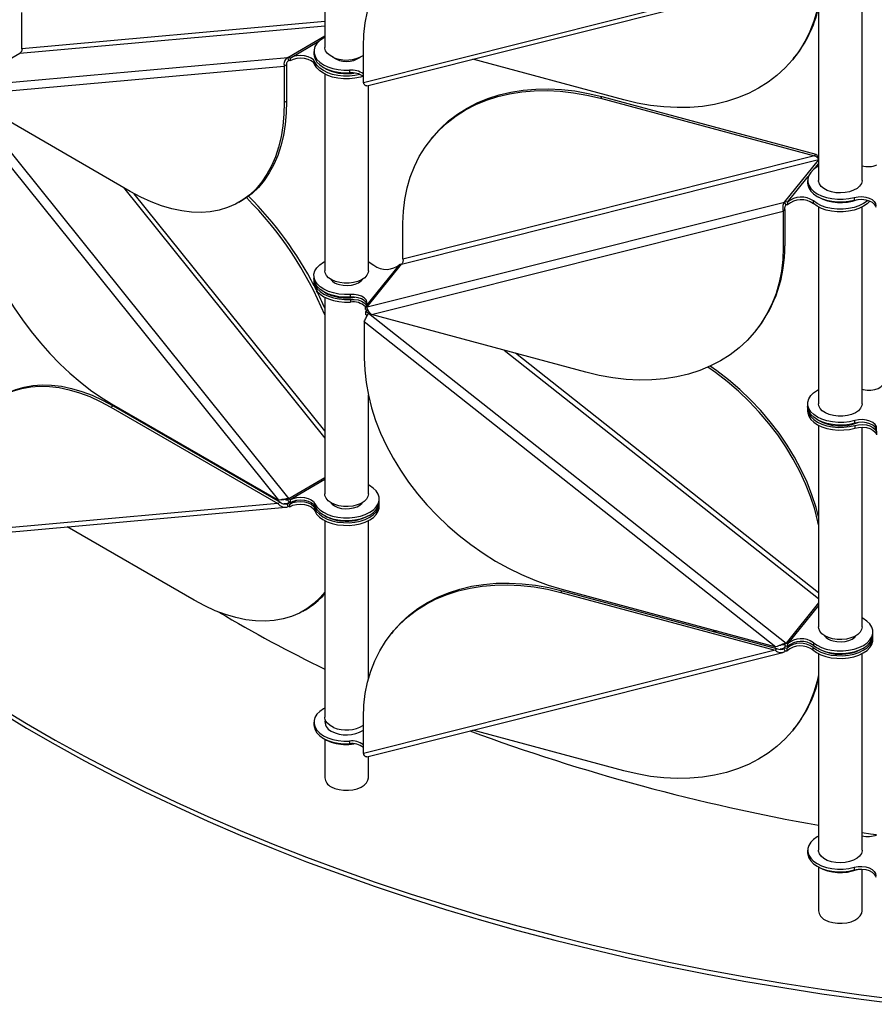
# Model space of a CAD drawing. Header units: millimetres. Extents: x 5 to 415, y 2 to 292.
# Tile 42 of 82: x 308 to 324, y 115 to 133. Entities that reach past the tile are written whole.
import ezdxf

# ---------------------------------------------------------------- set-up
doc = ezdxf.new("R2010")
doc.units = ezdxf.units.MM

msp = doc.modelspace()

# ---------------------------------------------------------------- linework, layer by layer
at = {"color": 7, "linetype": 'Continuous', "lineweight": 25}
for p, q in [((313.8481, 136.4659), (313.8481, 132.8394)), ((322.1148, 134.0877), (314.5581, 132.1914)), ((314.618, 132.1328), (322.2547, 134.0491)), ((322.9108, 134.0258), (322.9108, 130.3993)), ((323.7108, 130.3993), (323.7108, 134.0258)), ((308.2899, 132.8145), (308.2899, 133.4793)), ((308.2475, 132.7335), (313.8481, 133.2342)), ((313.8481, 133.3115), (308.2899, 132.8145)), ((313.1677, 132.6559), (313.8481, 133.0487)), ((313.2101, 132.6446), (313.7408, 132.9509)), ((314.5581, 132.1914), (314.5581, 132.8562)), ((307.1869, 132.1212), (308.2475, 132.7335)), ((307.1869, 132.1212), (313.1677, 132.6559)), ((313.1889, 132.6013), (313.1677, 132.6559)), ((313.2101, 132.6446), (313.2101, 132.5956)), ((313.6481, 132.766), (313.6481, 132.717)), ((319.3358, 131.8762), (316.5666, 132.6218)), ((322.4472, 132.6286), (322.4726, 132.66)), ((307.2081, 131.9685), (313.1041, 132.4957)), ((313.1465, 132.5202), (313.1041, 132.4957)), ((313.1041, 132.4957), (313.1041, 131.831)), ((313.1465, 132.5202), (313.1465, 131.8555)), ((313.6674, 132.5215), (313.6674, 132.5704)), ((313.8481, 132.3505), (313.8481, 128.7424)), ((314.3046, 132.4211), (314.3046, 132.3721)), ((314.6481, 128.7424), (314.6481, 132.1404)), ((310.2757, 130.1976), (307.2081, 131.9685)), ((307.2543, 131.9418), (313.1889, 124.5592)), ((318.9332, 131.9373), (318.9079, 131.9059)), ((318.9079, 131.9059), (322.8395, 130.8473)), ((318.9332, 131.9373), (322.8649, 130.8787)), ((307.102, 131.8636), (312.998, 124.529)), ((313.1041, 131.831), (313.1465, 131.8555)), ((315.8218, 131.1849), (315.7965, 131.1535)), ((322.8395, 130.8473), (315.2828, 128.9511)), ((322.8395, 130.8473), (322.8649, 130.8787)), ((315.2574, 128.8631), (322.9108, 130.7836)), ((322.2889, 130.0019), (322.9108, 130.7717)), ((322.8376, 130.6123), (322.9108, 130.7029)), ((322.3433, 130.0004), (322.7241, 130.4718)), ((310.1518, 130.2691), (313.8481, 125.671)), ((322.7108, 130.3993), (322.7108, 130.3503)), ((313.8481, 125.8049), (310.3508, 130.1554)), ((323.5682, 130.0864), (323.5682, 130.0374)), ((312.2755, 129.9996), (312.3179, 130.0241)), ((314.6234, 128.0783), (322.2889, 130.0019)), ((322.3161, 129.9521), (322.2889, 130.0019)), ((322.3433, 130.0004), (322.3433, 129.9514)), ((322.8169, 129.972), (322.8169, 130.021)), ((322.9108, 129.9104), (322.9108, 126.3023)), ((323.7108, 126.3023), (323.7108, 129.9104)), ((314.7086, 127.9365), (322.2653, 129.8328)), ((322.2907, 129.8642), (322.2653, 129.8328)), ((322.2653, 129.8328), (322.2653, 129.168)), ((322.2907, 129.8642), (322.2907, 129.1994)), ((315.2828, 128.9511), (315.2828, 129.6158)), ((322.2653, 129.168), (322.2907, 129.1994)), ((314.6005, 128.0844), (315.226, 128.8586)), ((314.6234, 128.0783), (315.2574, 128.8631)), ((315.2302, 128.8639), (315.226, 128.8586)), ((313.6481, 128.6506), (313.6481, 128.6016)), ((313.6481, 128.5607), (313.6481, 128.5117)), ((314.3174, 128.2575), (314.3174, 128.3065)), ((313.8481, 128.2535), (313.8481, 124.6454)), ((314.3174, 128.2166), (314.3174, 128.1677)), ((314.6005, 128.0844), (314.5962, 128.0791)), ((314.5962, 128.0301), (314.5962, 128.0791)), ((314.5962, 127.9892), (314.6005, 127.9945)), ((314.5962, 127.9892), (314.5962, 127.9402)), ((314.6182, 128.0262), (314.6005, 127.9945)), ((314.6258, 128.0258), (314.6005, 127.9945)), ((314.6506, 127.9615), (314.6234, 127.9263)), ((314.6666, 127.9813), (314.6506, 127.9615)), ((314.6506, 127.9615), (322.3161, 121.9101)), ((318.6402, 126.8779), (314.7086, 127.9365)), ((314.5727, 127.807), (322.1294, 121.8415)), ((314.5727, 127.807), (314.5727, 127.1423)), ((321.7517, 127.6303), (321.777, 127.6617)), ((317.1393, 127.282), (322.9108, 122.7259)), ((322.9108, 122.8338), (317.3469, 127.2262)), ((309.9304, 126.2999), (312.998, 124.529)), ((314.6481, 124.6454), (314.6481, 126.4592)), ((322.7108, 126.3023), (322.7108, 126.2533)), ((309.9191, 126.2394), (309.9615, 126.2639)), ((309.9191, 126.2394), (312.9866, 124.4686)), ((309.9615, 126.2639), (313.0291, 124.4931)), ((322.7108, 126.2125), (322.7108, 126.1635)), ((323.5798, 125.9437), (323.5798, 125.9927)), ((322.9108, 125.9053), (322.9108, 122.2053)), ((323.5798, 125.9028), (323.5798, 125.8539)), ((323.7108, 122.2053), (323.7108, 125.8706)), ((312.3228, 124.9188), (312.2957, 124.9164)), ((312.3338, 124.9125), (312.3067, 124.9101)), ((313.8481, 124.9397), (313.1889, 124.5592)), ((313.8481, 124.9087), (313.2101, 124.5404)), ((313.0291, 124.4931), (312.9866, 124.4686)), ((313.1564, 124.4686), (313.2033, 124.4957)), ((313.1677, 124.529), (313.1889, 124.5592)), ((313.2059, 124.4613), (313.3244, 124.5297)), ((313.2101, 124.5404), (313.2101, 124.4914)), ((314.8481, 124.5045), (314.8481, 124.5535)), ((312.9866, 124.4686), (307.0906, 123.9414)), ((307.1697, 123.8694), (313.1316, 124.4024)), ((313.1564, 124.4686), (313.1003, 124.4635)), ((313.1776, 124.4139), (313.1564, 124.4686)), ((313.2059, 124.4613), (313.1988, 124.4572)), ((313.1988, 124.4572), (313.1988, 124.4082)), ((313.2059, 124.4123), (313.1988, 124.4082)), ((313.2059, 124.4123), (313.2059, 124.4613)), ((313.6643, 124.3837), (313.6643, 124.3347)), ((313.6674, 124.4663), (313.6674, 124.4173)), ((314.8481, 124.4148), (314.8481, 124.4638)), ((313.8481, 124.1566), (313.8481, 120.5485)), ((314.6481, 121.2458), (314.6481, 124.1566)), ((311.4522, 122.696), (309.118, 124.0436)), ((318.1832, 122.8369), (318.2086, 122.8683)), ((318.1978, 122.9001), (322.1294, 121.8415)), ((318.2086, 122.8683), (322.1402, 121.8097)), ((318.1832, 122.8369), (322.1148, 121.7784)), ((313.4521, 122.498), (313.4945, 122.5225)), ((322.9108, 122.6463), (322.3161, 121.9101)), ((322.9108, 122.5987), (322.3433, 121.8962)), ((321.0331, 122.1366), (320.9777, 122.1227)), ((321.0535, 122.1312), (320.998, 122.1173)), ((315.0971, 122.1159), (315.0718, 122.0845)), ((323.9108, 122.0644), (323.9108, 122.1134)), ((323.9108, 121.9746), (323.9108, 122.0236)), ((322.1148, 121.7784), (314.5581, 119.8821)), ((322.1402, 121.8097), (322.1148, 121.7784)), ((322.2743, 121.8119), (322.2101, 121.7957)), ((322.2743, 121.8119), (322.3127, 121.8594)), ((322.3015, 121.7621), (322.2743, 121.8119)), ((322.2889, 121.875), (322.3161, 121.9101)), ((322.3329, 121.8156), (322.3287, 121.8103)), ((322.3287, 121.8103), (322.3287, 121.7613)), ((322.3329, 121.7666), (322.3287, 121.7613)), ((322.3329, 121.8156), (322.3902, 121.8865)), ((322.3329, 121.7666), (322.3329, 121.8156)), ((322.3433, 121.8962), (322.3433, 121.8472)), ((322.8097, 121.8332), (322.8097, 121.7842)), ((322.8169, 121.9168), (322.8169, 121.8678)), ((314.618, 119.8235), (322.2547, 121.7398)), ((322.9108, 121.7165), (322.9108, 118.1083)), ((323.7108, 118.1083), (323.7108, 121.7165)), ((314.5581, 119.8821), (314.5581, 120.5468)), ((313.6481, 120.4566), (313.6481, 120.4076)), ((313.8481, 120.4586), (313.8481, 120.4566)), ((322.4472, 120.3192), (322.4726, 120.3506)), ((313.8481, 120.1489), (313.8481, 119.4379)), ((319.3358, 119.5669), (316.5666, 120.3124)), ((314.3046, 120.1118), (314.3046, 120.0628)), ((314.6481, 119.4379), (314.6481, 119.831)), ((322.7108, 118.1083), (322.7108, 118.0594)), ((322.9108, 117.8006), (322.9108, 116.9978)), ((323.5682, 117.7955), (323.5682, 117.7465)), ((323.7108, 116.9978), (323.7108, 117.7612))]:
    msp.add_line(p, q, dxfattribs=at)
at = {"color": 7, "linetype": 'Continuous', "lineweight": 25, "flags": 128}
for points in [[(314.5581, 132.8562), (314.5665, 133.0768), (314.5919, 133.2918), (314.6339, 133.5003), (314.6925, 133.7012), (314.7674, 133.8936), (314.8582, 134.0766), (314.9645, 134.2494), (315.0858, 134.4111), (315.2216, 134.5611), (315.3712, 134.6985), (315.5338, 134.8228), (315.7089, 134.9334), (315.8954, 135.0297), (316.0927, 135.1113), (316.2996, 135.1779), (316.5154, 135.2291), (316.7389, 135.2647), (316.9692, 135.2846), (317.2052, 135.2885), (317.4456, 135.2766), (317.6896, 135.2488), (317.9358, 135.2053), (318.1832, 135.1463)], [(322.9108, 133.6389), (322.8851, 133.5222), (322.8265, 133.3213), (322.7516, 133.1289), (322.6608, 132.9459), (322.5545, 132.7731), (322.4331, 132.6114), (322.2974, 132.4614), (322.1478, 132.324), (321.9851, 132.1997), (321.8101, 132.0891), (321.6235, 131.9928), (321.4263, 131.9111), (321.2193, 131.8446), (321.0036, 131.7933), (320.78, 131.7577), (320.5498, 131.7379), (320.3138, 131.734), (320.0733, 131.7459), (319.8294, 131.7737), (319.5832, 131.8172), (319.3358, 131.8762)], [(313.8481, 133.0241), (313.8243, 133.0112), (313.7568, 132.9648), (313.7043, 132.9124), (313.6684, 132.8554), (313.6503, 132.7958), (313.6504, 132.7352), (313.6689, 132.6755), (313.705, 132.6187), (313.7578, 132.5663), (313.8255, 132.52), (313.9062, 132.4813), (313.9974, 132.4513), (314.0962, 132.4309), (314.1996, 132.4207), (314.3046, 132.4211)], [(314.0094, 132.6542), (313.9459, 132.6881), (313.8966, 132.7292), (313.8638, 132.7753), (313.8489, 132.8245), (313.8481, 132.8394)], [(313.6674, 132.5704), (313.6406, 132.6087), (313.5976, 132.6416), (313.5414, 132.6671), (313.4757, 132.6833), (313.4049, 132.6892), (313.334, 132.6844), (313.2675, 132.6692), (313.2101, 132.6446)], [(313.6674, 132.5215), (313.6406, 132.5597), (313.5976, 132.5926), (313.5414, 132.6181), (313.4757, 132.6343), (313.4049, 132.6402), (313.334, 132.6354), (313.2675, 132.6202), (313.2101, 132.5956)], [(313.6481, 132.717), (313.6504, 132.6862), (313.6689, 132.6265), (313.705, 132.5697), (313.7578, 132.5173), (313.8255, 132.471), (313.9062, 132.4323), (313.9974, 132.4023), (314.0962, 132.3819), (314.1996, 132.3717), (314.3046, 132.3721)], [(314.4939, 132.3418), (314.4023, 132.323), (314.2989, 132.3126), (314.194, 132.3127), (314.0907, 132.3235), (313.9922, 132.3444), (313.9016, 132.3749), (313.8215, 132.4141), (313.7545, 132.4607), (313.7026, 132.5134), (313.6674, 132.5704)], [(314.5503, 132.3095), (314.501, 132.2946), (314.4023, 132.274), (314.2989, 132.2636), (314.194, 132.2638), (314.0907, 132.2745), (313.9922, 132.2954), (313.9016, 132.3259), (313.8215, 132.3651), (313.7545, 132.4117), (313.7026, 132.4644), (313.6674, 132.5215)], [(315.8218, 131.1849), (315.8359, 131.2021), (315.9716, 131.3521), (316.1212, 131.4895), (316.2839, 131.6138), (316.4589, 131.7244), (316.6455, 131.8207), (316.8427, 131.9024), (317.0497, 131.9689), (317.2655, 132.0202), (317.489, 132.0558), (317.7193, 132.0756), (317.9552, 132.0795), (318.1957, 132.0676), (318.4396, 132.0398), (318.6859, 131.9963), (318.9332, 131.9373)], [(315.2828, 129.6158), (315.2912, 129.8364), (315.3165, 130.0514), (315.3586, 130.2599), (315.4172, 130.4608), (315.4921, 130.6532), (315.5829, 130.8362), (315.6892, 131.009), (315.8105, 131.1707), (315.9463, 131.3207), (316.0958, 131.4581), (316.2585, 131.5824), (316.4336, 131.693), (316.6201, 131.7893), (316.8174, 131.871), (317.0243, 131.9376), (317.2401, 131.9888), (317.4636, 132.0244), (317.6939, 132.0442), (317.9298, 132.0481), (318.1703, 132.0362), (318.4143, 132.0084), (318.6605, 131.9649), (318.9079, 131.9059)], [(313.1041, 131.831), (313.0975, 131.6119), (313.0777, 131.4015), (313.0449, 131.2006), (312.9992, 131.0103), (312.9408, 130.8315), (312.8699, 130.6649), (312.787, 130.5114), (312.6923, 130.3716), (312.5864, 130.2463), (312.4697, 130.136), (312.3428, 130.0412), (312.2062, 129.9623), (312.0606, 129.8998), (311.9068, 129.8538), (311.7453, 129.8247), (311.5769, 129.8126), (311.4025, 129.8175), (311.2228, 129.8394), (311.0388, 129.8782), (310.8511, 129.9337), (310.6608, 130.0057), (310.4687, 130.0938), (310.2757, 130.1976)], [(313.1465, 131.8555), (313.1399, 131.6364), (313.1202, 131.4259), (313.0874, 131.2251), (313.0416, 131.0348), (312.9832, 130.856), (312.9123, 130.6894), (312.8294, 130.5359), (312.7347, 130.3961), (312.6288, 130.2708), (312.5121, 130.1605), (312.3852, 130.0656), (312.3179, 130.0241)], [(307.102, 131.1989), (307.1086, 130.9722), (307.1283, 130.739), (307.1612, 130.5002), (307.2069, 130.2572), (307.2653, 130.0109), (307.3362, 129.7625), (307.4191, 129.5132), (307.5138, 129.2642), (307.6197, 129.0165), (307.7364, 128.7714), (307.8633, 128.5301), (307.9999, 128.2935), (308.1454, 128.0629), (308.2993, 127.8393), (308.4608, 127.6238), (308.6292, 127.4173), (308.8036, 127.2208), (308.9832, 127.0353), (309.1673, 126.8616), (309.355, 126.7004), (309.5453, 126.5527), (309.7374, 126.419), (309.9304, 126.2999)], [(322.9108, 130.6575), (322.8876, 130.6449), (322.82, 130.5985), (322.7674, 130.5461), (322.7314, 130.4892), (322.7131, 130.4296), (322.7131, 130.369), (322.7314, 130.3093), (322.7675, 130.2524), (322.8201, 130.2), (322.8878, 130.1537), (322.9684, 130.1149), (323.0594, 130.0848), (323.1582, 130.0643), (323.2616, 130.0541), (323.3666, 130.0545), (323.4698, 130.0653), (323.5682, 130.0864)], [(322.7108, 130.3503), (322.7131, 130.32), (322.7314, 130.2603), (322.7675, 130.2034), (322.8201, 130.151), (322.8878, 130.1047), (322.9684, 130.0659), (323.0594, 130.0358), (323.1582, 130.0154), (323.2616, 130.0051), (323.3666, 130.0055), (323.4698, 130.0163), (323.5682, 130.0374)], [(323.0721, 130.214), (323.0087, 130.248), (322.9594, 130.289), (322.9266, 130.3352), (322.9117, 130.3844), (322.9108, 130.3993)], [(323.7108, 130.3993), (323.7105, 130.3892), (323.6974, 130.3399), (323.6662, 130.2933), (323.6184, 130.2517), (323.5562, 130.217), (323.4826, 130.1908), (323.4009, 130.1743), (323.315, 130.1684), (323.2289, 130.1733), (323.1467, 130.1888), (323.0721, 130.214)], [(323.5682, 130.0864), (323.6362, 130.0991), (323.7075, 130.1013), (323.7774, 130.0928), (323.8412, 130.0741), (323.8945, 130.0467), (323.9337, 130.0122), (323.9562, 129.973), (323.9605, 129.9318)], [(323.8187, 130.0331), (323.8021, 130.0187), (323.7346, 129.9724), (323.6541, 129.9335), (323.5631, 129.9033), (323.4644, 129.8828), (323.361, 129.8724), (323.256, 129.8727), (323.1527, 129.8835), (323.0543, 129.9045), (322.9637, 129.9351), (322.8838, 129.9743), (322.8169, 130.021)], [(323.853, 130.0202), (323.8021, 129.9697), (323.7346, 129.9234), (323.6541, 129.8845), (323.5631, 129.8543), (323.4644, 129.8338), (323.361, 129.8234), (323.256, 129.8237), (323.1527, 129.8345), (323.0543, 129.8555), (322.9637, 129.8861), (322.8838, 129.9253), (322.8169, 129.972)], [(323.5682, 130.0374), (323.6362, 130.0501), (323.7075, 130.0523), (323.7774, 130.0438), (323.8412, 130.0251), (323.8945, 129.9977), (323.9337, 129.9632), (323.9562, 129.924), (323.9605, 129.9052)], [(322.2653, 129.168), (322.2569, 128.9474), (322.2316, 128.7324), (322.1895, 128.5239), (322.1309, 128.323), (322.056, 128.1306), (321.9652, 127.9476), (321.8589, 127.7748), (321.7376, 127.6131), (321.6018, 127.4632), (321.4523, 127.3257), (321.2896, 127.2014), (321.1146, 127.0909), (320.928, 126.9945), (320.7308, 126.9129), (320.5238, 126.8463), (320.308, 126.7951), (320.0845, 126.7595), (319.8542, 126.7397), (319.6183, 126.7357), (319.3778, 126.7477), (319.1339, 126.7754), (318.8876, 126.8189), (318.6402, 126.8779)], [(314.3174, 128.3065), (314.2114, 128.3048), (314.1066, 128.314), (314.0062, 128.3336), (313.9133, 128.3631), (313.8309, 128.4016), (313.7615, 128.4479), (313.7073, 128.5005), (313.67, 128.5577), (313.6507, 128.6179), (313.6501, 128.6791), (313.6682, 128.7394), (313.7043, 128.797), (313.7574, 128.8499), (313.8259, 128.8967), (313.8481, 128.9087)], [(314.6481, 128.9087), (314.6833, 128.889), (314.7492, 128.841)], [(314.2068, 128.5127), (314.1223, 128.5232), (314.0436, 128.544), (313.9745, 128.574), (313.9181, 128.6119), (313.8772, 128.6559), (313.8537, 128.7039), (313.8481, 128.7424)], [(314.6481, 128.7424), (314.6431, 128.7062), (314.6204, 128.658), (314.5803, 128.6138), (314.5246, 128.5756), (314.456, 128.5452), (314.3777, 128.524), (314.2933, 128.513), (314.2068, 128.5127)], [(314.3174, 128.2575), (314.2114, 128.2558), (314.1066, 128.265), (314.0062, 128.2846), (313.9133, 128.3141), (313.8309, 128.3526), (313.7615, 128.3989), (313.7073, 128.4515), (313.67, 128.5088), (313.6507, 128.5689), (313.6481, 128.6016)], [(313.6481, 128.5117), (313.6507, 128.4791), (313.67, 128.4189), (313.7073, 128.3616), (313.7615, 128.309), (313.8309, 128.2628), (313.9133, 128.2243), (314.0062, 128.1947), (314.1066, 128.1751), (314.2114, 128.166), (314.3174, 128.1677)], [(313.6491, 128.5811), (313.6507, 128.5281), (313.67, 128.4679), (313.7073, 128.4106), (313.7615, 128.358), (313.8309, 128.3117), (313.9133, 128.2732), (314.0062, 128.2437), (314.1066, 128.2241), (314.2114, 128.215), (314.3174, 128.2166)], [(314.116, 128.4871), (314.1876, 128.4736), (314.2627, 128.4703), (314.337, 128.4776), (314.4061, 128.4949), (314.466, 128.5213), (314.5133, 128.5551), (314.5381, 128.5834)], [(314.6005, 128.0844), (314.6208, 128.1243), (314.6225, 128.1659), (314.6054, 128.2064), (314.5707, 128.2429), (314.5207, 128.2729), (314.4589, 128.2944), (314.3895, 128.3058), (314.3174, 128.3065)], [(314.6208, 128.1243), (314.6054, 128.1574), (314.5707, 128.1939), (314.5207, 128.2239), (314.4589, 128.2454), (314.3895, 128.2569), (314.3174, 128.2575)], [(314.3174, 128.2166), (314.3895, 128.216), (314.4589, 128.2045), (314.5207, 128.183), (314.5707, 128.153), (314.6054, 128.1165), (314.6129, 128.1039)], [(314.5727, 127.1423), (314.5811, 126.9171), (314.6064, 126.6884), (314.6485, 126.4573), (314.7071, 126.2249), (314.782, 125.9921), (314.8728, 125.7602), (314.9791, 125.5302), (315.1004, 125.3031), (315.2362, 125.0801), (315.3857, 124.8621), (315.5484, 124.6502), (315.7234, 124.4454), (315.91, 124.2486), (316.1072, 124.0607), (316.3142, 123.8827), (316.53, 123.7153), (316.7535, 123.5593), (316.9838, 123.4155), (317.2197, 123.2845), (317.4602, 123.167), (317.7041, 123.0634), (317.9504, 122.9743), (318.1978, 122.9001)], [(322.9108, 124.0789), (322.8996, 124.1325), (322.841, 124.3649), (322.7661, 124.5977), (322.6753, 124.8296), (322.569, 125.0596), (322.4477, 125.2867), (322.312, 125.5097), (322.1624, 125.7277), (321.9997, 125.9396), (321.8247, 126.1444), (321.6381, 126.3412), (321.4409, 126.5291), (321.2339, 126.7071), (321.0181, 126.8745), (320.88, 126.9729)], [(322.9108, 124.2264), (322.8664, 124.3963), (322.7915, 124.6291), (322.7007, 124.861), (322.5944, 125.091), (322.4731, 125.3181), (322.3373, 125.5411), (322.1877, 125.7591), (322.0251, 125.971), (321.85, 126.1758), (321.6635, 126.3726), (321.4662, 126.5605), (321.2593, 126.7385), (321.0435, 126.9059), (320.9229, 126.9922)], [(307.9616, 126.462), (308.0309, 126.4993), (308.1765, 126.5618), (308.3304, 126.6077), (308.4919, 126.6368), (308.6602, 126.649), (308.8346, 126.6441), (309.0143, 126.6221), (309.1984, 126.5833), (309.386, 126.5278), (309.5763, 126.4559), (309.7685, 126.3678), (309.9615, 126.2639)], [(323.7108, 126.5654), (323.732, 126.5599), (323.802, 126.5498), (323.8741, 126.5506), (323.9434, 126.5622), (324.0051, 126.5837), (324.055, 126.6138), (324.0896, 126.6504), (324.1066, 126.6908)], [(307.0906, 124.6061), (307.0972, 124.8252), (307.117, 125.0356), (307.1498, 125.2365), (307.1955, 125.4267), (307.2539, 125.6056), (307.3248, 125.7722), (307.4077, 125.9257), (307.5024, 126.0654), (307.6083, 126.1908), (307.725, 126.3011), (307.8519, 126.3959), (307.9885, 126.4748), (308.1341, 126.5373), (308.288, 126.5833), (308.4495, 126.6123), (308.6178, 126.6245), (308.7922, 126.6196), (308.9719, 126.5977), (309.156, 126.5589), (309.3436, 126.5033), (309.5339, 126.4314), (309.726, 126.3433), (309.9191, 126.2394)], [(323.5798, 125.9927), (323.4812, 125.9702), (323.3773, 125.9581), (323.2713, 125.9567), (323.1665, 125.9661), (323.0663, 125.986), (322.9737, 126.0158), (322.8916, 126.0545), (322.8226, 126.101), (322.7688, 126.1537), (322.732, 126.2111), (322.7132, 126.2713), (322.7131, 126.3325), (322.7317, 126.3928), (322.7683, 126.4502), (322.8219, 126.503), (322.8907, 126.5496), (322.9108, 126.5605)], [(323.2696, 126.0726), (323.185, 126.0831), (323.1063, 126.1038), (323.0372, 126.1339), (322.9809, 126.1717), (322.94, 126.2157), (322.9164, 126.2638), (322.9108, 126.3023)], [(323.7108, 126.3023), (323.7059, 126.2661), (323.6832, 126.2179), (323.643, 126.1737), (323.5874, 126.1355), (323.5188, 126.105), (323.4405, 126.0838), (323.3561, 126.0729), (323.2696, 126.0726)], [(323.5798, 125.9437), (323.4812, 125.9212), (323.3773, 125.9091), (323.2713, 125.9077), (323.1665, 125.9171), (323.0663, 125.937), (322.9737, 125.9668), (322.8916, 126.0055), (322.8226, 126.052), (322.7688, 126.1047), (322.732, 126.1621), (322.7132, 126.2223), (322.7108, 126.2533)], [(322.7108, 126.1635), (322.7132, 126.1325), (322.732, 126.0723), (322.7688, 126.0149), (322.8226, 125.9622), (322.8916, 125.9157), (322.9737, 125.877), (323.0663, 125.8472), (323.1665, 125.8273), (323.2713, 125.8179), (323.3773, 125.8192), (323.4812, 125.8314), (323.5798, 125.8539)], [(322.7119, 126.2329), (322.7132, 126.1815), (322.732, 126.1213), (322.7688, 126.0639), (322.8226, 126.0112), (322.8916, 125.9647), (322.9737, 125.926), (323.0663, 125.8962), (323.1665, 125.8763), (323.2713, 125.8669), (323.3773, 125.8682), (323.4812, 125.8804), (323.5798, 125.9028)], [(323.9774, 125.8398), (323.9729, 125.8814), (323.9498, 125.9208), (323.9097, 125.9554), (323.8555, 125.9829), (323.7907, 126.0012), (323.7199, 126.0092), (323.6479, 126.0063), (323.5798, 125.9927)], [(323.9765, 125.8185), (323.9729, 125.8324), (323.9498, 125.8718), (323.9097, 125.9065), (323.8555, 125.9339), (323.7907, 125.9522), (323.7199, 125.9602), (323.6479, 125.9573), (323.5798, 125.9437)], [(323.5798, 125.9028), (323.6479, 125.9165), (323.7199, 125.9194), (323.7907, 125.9114), (323.8555, 125.8931), (323.9097, 125.8656), (323.9498, 125.831), (323.9729, 125.7915), (323.9774, 125.75)], [(323.5798, 125.8539), (323.6479, 125.8675), (323.7199, 125.8704), (323.7907, 125.8624), (323.8555, 125.8441), (323.9097, 125.8166), (323.9498, 125.782), (323.9729, 125.7425), (323.9765, 125.7287)], [(313.6674, 124.4663), (313.7026, 124.4092), (313.7545, 124.3566), (313.8215, 124.3099), (313.9016, 124.2708), (313.9922, 124.2402), (314.0907, 124.2193), (314.194, 124.2086), (314.2989, 124.2084), (314.4023, 124.2188), (314.501, 124.2394), (314.5919, 124.2697), (314.6723, 124.3086), (314.7398, 124.355), (314.7922, 124.4075), (314.8279, 124.4645), (314.8459, 124.5242), (314.8456, 124.5848), (314.8271, 124.6444), (314.7908, 124.7012), (314.7379, 124.7536), (314.6701, 124.7998), (314.6481, 124.8117)], [(313.2059, 124.4613), (313.264, 124.486), (313.3311, 124.5012), (313.4029, 124.5057), (313.4741, 124.4994), (313.5401, 124.4825), (313.5962, 124.4563), (313.6386, 124.4226), (313.6643, 124.3837)], [(313.2101, 124.5404), (313.2675, 124.565), (313.334, 124.5802), (313.4049, 124.585), (313.4757, 124.5791), (313.5414, 124.5629), (313.5976, 124.5375), (313.6406, 124.5045), (313.6674, 124.4663)], [(313.2101, 124.4914), (313.2675, 124.516), (313.334, 124.5312), (313.4049, 124.536), (313.4757, 124.5301), (313.5414, 124.5139), (313.5976, 124.4885), (313.6406, 124.4555), (313.6674, 124.4173)], [(313.6643, 124.3837), (313.6978, 124.3256), (313.7485, 124.2719), (313.8148, 124.2241), (313.8946, 124.1839), (313.9855, 124.1523), (314.0845, 124.1305), (314.1887, 124.1191), (314.2947, 124.1184), (314.3992, 124.1286), (314.4991, 124.1491), (314.591, 124.1796), (314.6723, 124.2188), (314.7404, 124.2658), (314.7931, 124.3189), (314.8287, 124.3765), (314.8463, 124.4369), (314.847, 124.4842)], [(313.6674, 124.4173), (313.7026, 124.3602), (313.7545, 124.3076), (313.8215, 124.2609), (313.9016, 124.2218), (313.9922, 124.1912), (314.0907, 124.1703), (314.194, 124.1596), (314.2989, 124.1594), (314.4023, 124.1698), (314.501, 124.1905), (314.5919, 124.2207), (314.6723, 124.2596), (314.7398, 124.306), (314.7922, 124.3585), (314.8279, 124.4155), (314.8459, 124.4752), (314.8481, 124.5045)], [(314.3631, 124.4243), (314.2781, 124.4152), (314.1916, 124.4168), (314.1078, 124.4292), (314.0306, 124.4516), (313.9635, 124.4831), (313.9097, 124.5223), (313.8718, 124.5671), (313.8514, 124.6157), (313.8481, 124.6454)], [(313.9596, 124.4842), (313.9806, 124.4602), (314.0271, 124.426)], [(314.0271, 124.426), (314.0864, 124.3992), (314.1551, 124.3813), (314.2292, 124.3735), (314.3044, 124.3761), (314.3763, 124.389), (314.4408, 124.4115), (314.4941, 124.4423), (314.533, 124.4795), (314.5365, 124.4842)], [(314.6481, 124.6454), (314.6404, 124.6005), (314.6145, 124.5529), (314.5715, 124.5096), (314.5133, 124.4726), (314.4428, 124.4437), (314.3631, 124.4243)], [(313.2059, 124.4123), (313.264, 124.437), (313.3311, 124.4522), (313.4029, 124.4567), (313.4741, 124.4504), (313.5401, 124.4335), (313.5962, 124.4073), (313.6386, 124.3736), (313.6643, 124.3347)], [(313.6643, 124.3347), (313.6978, 124.2767), (313.7485, 124.2229), (313.8148, 124.1751), (313.8946, 124.1349), (313.9855, 124.1033), (314.0845, 124.0815), (314.1887, 124.0701), (314.2947, 124.0694), (314.3992, 124.0796), (314.4991, 124.1002), (314.591, 124.1306), (314.6723, 124.1698), (314.7404, 124.2168), (314.7931, 124.2699), (314.8287, 124.3275), (314.8463, 124.3879), (314.8481, 124.4148)], [(314.5581, 120.5468), (314.5665, 120.7674), (314.5919, 120.9825), (314.6339, 121.1909), (314.6925, 121.3918), (314.7674, 121.5842), (314.8582, 121.7673), (314.9645, 121.94), (315.0858, 122.1018), (315.2216, 122.2517), (315.3712, 122.3891), (315.5338, 122.5134), (315.7089, 122.624), (315.8954, 122.7203), (316.0927, 122.802), (316.2996, 122.8686), (316.5154, 122.9198), (316.7389, 122.9554), (316.9692, 122.9752), (317.2052, 122.9791), (317.4456, 122.9672), (317.6896, 122.9394), (317.9358, 122.8959), (318.1832, 122.8369)], [(315.0971, 122.1159), (315.1112, 122.1332), (315.247, 122.2831), (315.3965, 122.4205), (315.5592, 122.5448), (315.7342, 122.6554), (315.9208, 122.7517), (316.118, 122.8334), (316.325, 122.9), (316.5408, 122.9512), (316.7643, 122.9868), (316.9946, 123.0066), (317.2305, 123.0105), (317.471, 122.9986), (317.7149, 122.9708), (317.9612, 122.9273), (318.2086, 122.8683)], [(313.8481, 122.8431), (313.763, 122.7447), (313.6463, 122.6344), (313.5193, 122.5395), (313.3828, 122.4607), (313.2372, 122.3981), (313.0833, 122.3522), (312.9218, 122.3231), (312.7535, 122.311), (312.5791, 122.3159), (312.3994, 122.3378), (312.2153, 122.3766), (312.0277, 122.4321), (311.8374, 122.5041), (311.6452, 122.5922), (311.4522, 122.696)], [(322.8169, 121.9168), (322.8838, 121.8701), (322.9637, 121.8309), (323.0543, 121.8003), (323.1527, 121.7793), (323.256, 121.7685), (323.361, 121.7683), (323.4644, 121.7786), (323.5631, 121.7991), (323.6541, 121.8293), (323.7346, 121.8682), (323.8021, 121.9146), (323.8546, 121.967), (323.8905, 122.024), (323.9086, 122.0836), (323.9085, 122.1442), (323.89, 122.2038), (323.8539, 122.2607), (323.8011, 122.3131), (323.7334, 122.3593), (323.7108, 122.3716)], [(323.4259, 121.9841), (323.3408, 121.975), (323.2544, 121.9767), (323.1706, 121.989), (323.0933, 122.0115), (323.0263, 122.043), (322.9725, 122.0821), (322.9345, 122.127), (322.9142, 122.1755), (322.9108, 122.2053)], [(323.7108, 122.2053), (323.7032, 122.1604), (323.6773, 122.1128), (323.6343, 122.0694), (323.5761, 122.0325), (323.5055, 122.0036), (323.4259, 121.9841)], [(322.8097, 121.8332), (322.8756, 121.7852), (322.955, 121.7447), (323.0456, 121.7129), (323.1445, 121.6908), (323.2485, 121.6791), (323.3545, 121.6782), (323.4592, 121.688), (323.5592, 121.7083), (323.6514, 121.7385), (323.733, 121.7775), (323.8015, 121.8243), (323.8546, 121.8772), (323.8907, 121.9348), (323.9088, 121.9951), (323.9098, 122.044)], [(322.8097, 121.7842), (322.8756, 121.7362), (322.955, 121.6957), (323.0456, 121.6639), (323.1445, 121.6419), (323.2485, 121.6301), (323.3545, 121.6292), (323.4592, 121.639), (323.5592, 121.6593), (323.6514, 121.6895), (323.733, 121.7285), (323.8015, 121.7753), (323.8546, 121.8282), (323.8907, 121.8858), (323.9088, 121.9461), (323.9108, 121.9746)], [(322.8169, 121.8678), (322.8838, 121.8211), (322.9637, 121.7819), (323.0543, 121.7513), (323.1527, 121.7303), (323.256, 121.7195), (323.361, 121.7193), (323.4644, 121.7296), (323.5631, 121.7502), (323.6541, 121.7803), (323.7346, 121.8192), (323.8021, 121.8656), (323.8546, 121.918), (323.8905, 121.975), (323.9086, 122.0346), (323.9108, 122.0644)], [(323.1787, 121.9499), (323.2504, 121.9364), (323.3255, 121.9332), (323.3998, 121.9405), (323.4689, 121.9578), (323.5288, 121.9842), (323.5761, 122.018), (323.5993, 122.044)], [(322.9108, 121.3296), (322.8851, 121.2129), (322.8265, 121.012), (322.7516, 120.8196), (322.6608, 120.6365), (322.5545, 120.4638), (322.4331, 120.302), (322.2974, 120.1521), (322.1478, 120.0146), (321.9851, 119.8904), (321.8101, 119.7798), (321.6235, 119.6834), (321.4263, 119.6018), (321.2193, 119.5352), (321.0036, 119.484), (320.78, 119.4484), (320.5498, 119.4286), (320.3138, 119.4246), (320.0733, 119.4366), (319.8294, 119.4644), (319.5832, 119.5079), (319.3358, 119.5669)], [(307.8623, 120.7425), (308.3746, 120.4323), (308.8995, 120.1293), (309.4368, 119.8335), (309.986, 119.5452), (310.5469, 119.2645), (311.1192, 118.9915), (311.7025, 118.7265), (312.2966, 118.4695), (312.901, 118.2207), (313.5155, 117.9803), (314.1397, 117.7483), (314.7733, 117.525), (315.4159, 117.3104), (316.0671, 117.1046), (316.7265, 116.9078), (317.3939, 116.7201), (318.0688, 116.5416), (318.7508, 116.3724), (319.4396, 116.2126), (320.1347, 116.0622), (320.8359, 115.9214), (321.5426, 115.7903), (322.2545, 115.6688), (322.9712, 115.5572), (323.6923, 115.4553), (324.4174, 115.3634)], [(313.8481, 120.7148), (313.8243, 120.7018), (313.7568, 120.6555), (313.7043, 120.603), (313.6684, 120.5461), (313.6503, 120.4864), (313.6504, 120.4258), (313.6689, 120.3662), (313.705, 120.3093), (313.7578, 120.2569), (313.8255, 120.2107), (313.9062, 120.1719), (313.9974, 120.1419), (314.0962, 120.1215), (314.1996, 120.1114), (314.3046, 120.1118)], [(307.8623, 120.6608), (308.3746, 120.3507), (308.8995, 120.0476), (309.4368, 119.7519), (309.986, 119.4636), (310.5469, 119.1828), (311.1192, 118.9099), (311.7025, 118.6448), (312.2966, 118.3878), (312.901, 118.1391), (313.5155, 117.8986), (314.1397, 117.6667), (314.7733, 117.4433), (315.4159, 117.2287), (316.0671, 117.023), (316.7265, 116.8262), (317.3939, 116.6385), (318.0688, 116.46), (318.7508, 116.2908), (319.4396, 116.1309), (320.1347, 115.9806), (320.8359, 115.8398), (321.5426, 115.7086), (322.2545, 115.5872), (322.9712, 115.4755), (323.6923, 115.3737), (324.4174, 115.2818)], [(314.0094, 120.3632), (313.9459, 120.3971), (313.8966, 120.4382), (313.8638, 120.4844), (313.8489, 120.5335), (313.8481, 120.5485)], [(313.6481, 120.4076), (313.6504, 120.3768), (313.6689, 120.3172), (313.705, 120.2603), (313.7578, 120.208), (313.8255, 120.1617), (313.9062, 120.123), (313.9974, 120.0929), (314.0962, 120.0725), (314.1996, 120.0624), (314.3046, 120.0628)], [(313.9652, 119.2747), (314.0326, 119.2434), (314.1101, 119.2212), (314.1941, 119.2091), (314.2805, 119.2078), (314.3655, 119.2172), (314.4449, 119.2369), (314.5152, 119.2661), (314.5729, 119.3032), (314.6155, 119.3467), (314.6409, 119.3944), (314.6481, 119.4379)], [(322.9108, 118.3665), (322.8876, 118.3539), (322.82, 118.3076), (322.7674, 118.2552), (322.7314, 118.1982), (322.7131, 118.1386), (322.7131, 118.078), (322.7314, 118.0184), (322.7675, 117.9615), (322.8201, 117.909), (322.8878, 117.8627), (322.9684, 117.8239), (323.0594, 117.7938), (323.1582, 117.7734), (323.2616, 117.7631), (323.3666, 117.7635), (323.4698, 117.7744), (323.5682, 117.7955)], [(323.9741, 118.3893), (323.8639, 118.4065), (323.7108, 118.4308)], [(322.7108, 118.0594), (322.7131, 118.029), (322.7314, 117.9694), (322.7675, 117.9125), (322.8201, 117.8601), (322.8878, 117.8137), (322.9684, 117.7749), (323.0594, 117.7449), (323.1582, 117.7244), (323.2616, 117.7141), (323.3666, 117.7145), (323.4698, 117.7254), (323.5682, 117.7465)], [(323.0721, 117.9231), (323.0087, 117.957), (322.9594, 117.9981), (322.9266, 118.0442), (322.9117, 118.0934), (322.9108, 118.1083)], [(323.7108, 118.1083), (323.7105, 118.0983), (323.6974, 118.0489), (323.6662, 118.0023), (323.6184, 117.9607), (323.5562, 117.926), (323.4826, 117.8998), (323.4009, 117.8834), (323.315, 117.8774), (323.2289, 117.8823), (323.1467, 117.8978), (323.0721, 117.9231)], [(323.5682, 117.7955), (323.6362, 117.8082), (323.7075, 117.8103), (323.7774, 117.8018), (323.8412, 117.7832), (323.8945, 117.7557), (323.9337, 117.7212), (323.9562, 117.682), (323.9605, 117.6409)], [(323.5682, 117.7465), (323.6362, 117.7592), (323.7075, 117.7613), (323.7774, 117.7528), (323.8412, 117.7342), (323.8945, 117.7067), (323.9337, 117.6722), (323.9562, 117.633), (323.9605, 117.6142)], [(323.028, 116.8345), (323.0954, 116.8033), (323.1729, 116.7811), (323.2568, 116.769), (323.3433, 116.7677), (323.4282, 116.7771), (323.5077, 116.7968), (323.5779, 116.8259), (323.6357, 116.8631), (323.6783, 116.9066), (323.7037, 116.9543), (323.7108, 116.9978)]]:
    msp.add_lwpolyline(points, dxfattribs=at)
at = {"color": 7, "linetype": 'Continuous', "lineweight": 25}
for centre, radius, start, end in [((320.6824, 134.0913), 2.292, 321.35778, 346.47633), ((313.1708, 132.5824), 0.0736, 57.65072, 92.35776), ((314.2481, 133.0294), 0.4476, 235.33063, 304.66937), ((314.2449, 133.2196), 0.6126, 247.38798, 300.42247), ((313.1905, 132.5645), 0.0368, 57.65072, 92.35776), ((314.215, 133.0929), 0.7329, 239.4236, 268.08842), ((314.3454, 132.0709), 0.3526, 52.90909, 96.65667), ((314.2483, 133.2938), 0.9352, 266.46031, 278.64582), ((314.3454, 132.0219), 0.3526, 52.90909, 96.65667), ((323.8171, 131.0966), 0.4447, 256.17341, 291.69941), ((307.7039, 125.3796), 6.6526, 22.5456, 44.98074), ((307.8075, 125.4547), 6.5735, 27.16506, 45.08813), ((322.5932, 129.7083), 0.3844, 54.42338, 130.55743), ((323.3143, 130.8389), 0.8489, 241.16591, 291.44608), ((322.3131, 129.896), 0.1086, 73.90587, 102.90605), ((322.3282, 129.8992), 0.0543, 73.90587, 102.90605), ((322.5932, 129.6593), 0.3844, 54.42338, 130.55743), ((319.8772, 129.151), 2.414, 321.90704, 1.14903), ((314.9765, 129.1499), 0.3835, 233.64698, 310.57403), ((315.2453, 128.916), 0.0543, 253.90587, 282.90605), ((314.1666, 128.7481), 0.2659, 218.902, 259.02857), ((307.6338, 125.3305), 6.7848, 23.66482, 26.64591), ((314.2491, 129.0861), 0.8441, 241.15461, 280.37089), ((314.3654, 127.8331), 0.338, 47.31181, 98.17486), ((314.6113, 128.1313), 0.0543, 253.90587, 282.90605), ((314.6269, 128.1382), 0.1124, 254.16014, 276.37342), ((314.5553, 127.8421), 0.1527, 51.41597, 74.48043), ((314.5758, 127.8667), 0.0764, 51.41597, 74.48043), ((323.314, 126.7383), 0.8456, 241.0693, 292.19806), ((313.2908, 124.6252), 0.1562, 217.97873, 238.8941), ((313.2505, 124.6073), 0.0781, 217.97873, 238.8941), ((313.1594, 124.395), 0.0736, 57.65072, 92.35776), ((313.1791, 124.3771), 0.0368, 57.65072, 92.35776), ((314.2108, 124.8726), 0.724, 239.42391, 265.85392), ((314.2572, 124.9461), 0.8017, 262.93038, 299.63384), ((312.8004, 123.7172), 1.3817, 300.15626, 319.31071), ((325.2252, 144.9472), 26.1218, 239.3408, 244.18025), ((322.5932, 121.6041), 0.3844, 54.42338, 130.55743), ((323.2293, 122.211), 0.2659, 218.88902, 259.03026), ((322.2986, 121.706), 0.1086, 73.90587, 102.90605), ((322.3841, 121.9943), 0.1527, 231.41597, 254.48043), ((322.3136, 121.7092), 0.0543, 73.90587, 102.90605), ((322.3637, 121.9698), 0.0764, 231.41597, 254.48043), ((322.5824, 121.5243), 0.3835, 53.64698, 130.57403), ((322.5824, 121.4753), 0.3835, 53.64698, 130.57403), ((322.5932, 121.5551), 0.3844, 54.42338, 130.55743), ((323.3035, 122.5122), 0.808, 240.47637, 277.73251), ((323.3516, 122.4233), 0.7143, 274.8668, 300.70649), ((320.6824, 121.7819), 2.292, 321.35778, 346.47633), ((314.0324, 120.4636), 0.1811, 167.24833, 248.23809), ((314.2455, 120.9161), 0.6012, 246.87685, 301.32986), ((314.215, 120.7835), 0.7329, 239.4236, 268.08842), ((314.2463, 120.8279), 0.6022, 242.17337, 301.18204), ((329.4308, 155.3694), 37.3751, 249.77649, 259.95352), ((314.2483, 120.9845), 0.9352, 266.46031, 278.64582), ((314.3454, 119.7616), 0.3526, 52.90909, 96.65667), ((314.3454, 119.7126), 0.3526, 52.90909, 96.65667), ((314.0451, 119.4556), 0.1978, 185.13029, 246.18985), ((323.8171, 118.8056), 0.4447, 256.17341, 291.69941), ((323.3143, 118.5479), 0.8489, 241.16591, 291.44608), ((323.1078, 117.0155), 0.1978, 185.13029, 246.18985)]:
    msp.add_arc(centre, radius, start, end, dxfattribs=at)
for points, knots in [([(308.2899, 132.8145), (308.2903, 132.8075), (308.2911, 132.7935), (308.2846, 132.7711), (308.2725, 132.7514), (308.2589, 132.7393), (308.2499, 132.7347), (308.2475, 132.7335)], [0, 0, 0, 0, 0.2289275, 0.457855, 0.686699, 0.9155428, 1, 1, 1, 1]), ([(313.1677, 132.6559), (313.157, 132.649), (313.1354, 132.635), (313.1126, 132.6002), (313.0999, 132.5601), (313.0982, 132.5237), (313.1025, 132.5032), (313.1041, 132.4957)], [0, 0, 0, 0, 0.21829734, 0.43660611, 0.65491491, 0.8732236, 1, 1, 1, 1]), ([(313.1889, 132.6013), (313.1825, 132.5975), (313.1696, 132.59), (313.1556, 132.5712), (313.1472, 132.5497), (313.1453, 132.532), (313.1462, 132.5227), (313.1465, 132.5202)], [0, 0, 0, 0, 0.2289275, 0.457855, 0.686699, 0.9155428, 1, 1, 1, 1]), ([(314.6178, 132.134), (314.6131, 132.1332), (314.6024, 132.1314), (314.5837, 132.145), (314.568, 132.1668), (314.5607, 132.1848), (314.5581, 132.1914)], [0, 0, 0, 0, 0.2336386, 0.530595, 0.8275513, 1, 1, 1, 1]), ([(322.9093, 130.7983), (322.9081, 130.7993), (322.9014, 130.805), (322.8805, 130.8237), (322.8558, 130.8396), (322.8411, 130.8466), (322.8395, 130.8473)], [0, 0, 0, 0, 0.0900701, 0.5195939, 0.9491175, 1, 1, 1, 1]), ([(322.9108, 130.8282), (322.9086, 130.8318), (322.8975, 130.8497), (322.8794, 130.8658), (322.8649, 130.8787)], [0, 0, 0, 0, 0.1969187, 1, 1, 1, 1]), ([(322.2889, 130.0019), (322.2817, 129.9931), (322.2674, 129.9754), (322.2558, 129.9372), (322.2526, 129.8955), (322.257, 129.8593), (322.2631, 129.8399), (322.2653, 129.8328)], [0, 0, 0, 0, 0.2182973, 0.4366061, 0.6549149, 0.8732236, 1, 1, 1, 1]), ([(322.3161, 129.9521), (322.3113, 129.9472), (322.3017, 129.9374), (322.2929, 129.9163), (322.2886, 129.8935), (322.2889, 129.8756), (322.2903, 129.8666), (322.2907, 129.8642)], [0, 0, 0, 0, 0.2289275, 0.457855, 0.686699, 0.9155428, 1, 1, 1, 1]), ([(315.2828, 128.9511), (315.2836, 128.9442), (315.2854, 128.9304), (315.2827, 128.9071), (315.2755, 128.8854), (315.266, 128.8709), (315.2592, 128.8648), (315.2574, 128.8631)], [0, 0, 0, 0, 0.2289275, 0.457855, 0.686699, 0.9155428, 1, 1, 1, 1]), ([(314.5727, 127.807), (314.5775, 127.8173), (314.5871, 127.8379), (314.6067, 127.8751), (314.6263, 127.9121), (314.6416, 127.9416), (314.6481, 127.9561), (314.6506, 127.9615)], [0, 0, 0, 0, 0.2182973, 0.4366061, 0.6549149, 0.8732236, 1, 1, 1, 1]), ([(314.6106, 127.8817), (314.6127, 127.8881), (314.6172, 127.9018), (314.6215, 127.9167), (314.623, 127.9243), (314.6234, 127.9263)], [0, 0, 0, 0, 0.3910039, 0.8358316, 1, 1, 1, 1]), ([(314.7086, 127.9365), (314.6957, 127.9485), (314.6698, 127.9726), (314.6433, 128.0141), (314.6265, 128.0533), (314.6244, 128.0698), (314.6234, 128.0783)], [0, 0, 0, 0, 0.2453754, 0.4909149, 0.7364551, 1, 1, 1, 1]), ([(313.1889, 124.5592), (313.1722, 124.5585), (313.1387, 124.5571), (313.0859, 124.5471), (313.0358, 124.5355), (313.0109, 124.5312), (312.998, 124.529)], [0, 0, 0, 0, 0.2453754, 0.4909149, 0.7364551, 1, 1, 1, 1]), ([(313.0291, 124.4931), (313.0405, 124.4851), (313.0633, 124.4692), (313.1075, 124.4594), (313.1391, 124.463), (313.1547, 124.468), (313.1564, 124.4686)], [0, 0, 0, 0, 0.3201967, 0.6410914, 0.961986, 1, 1, 1, 1]), ([(313.0529, 124.5396), (313.0619, 124.5413), (313.0782, 124.5444), (313.0906, 124.5434), (313.0961, 124.543)], [0, 0, 0, 0, 0.5576898, 1, 1, 1, 1]), ([(313.1677, 124.529), (313.1532, 124.5327), (313.1286, 124.5388), (313.1044, 124.5419), (313.0945, 124.5431)], [0, 0, 0, 0, 0.5907152, 1, 1, 1, 1]), ([(312.9866, 124.4686), (312.9985, 124.4557), (313.0223, 124.4299), (313.0707, 124.4065), (313.1247, 124.3979), (313.1595, 124.4084), (313.1776, 124.4139)], [0, 0, 0, 0, 0.2453754, 0.4909149, 0.7364551, 1, 1, 1, 1]), ([(322.1148, 121.7784), (322.1292, 121.7681), (322.158, 121.7477), (322.2071, 121.7342), (322.2573, 121.7363), (322.2864, 121.7533), (322.3015, 121.7621)], [0, 0, 0, 0, 0.2453754, 0.4909149, 0.7364551, 1, 1, 1, 1]), ([(322.3161, 121.9101), (322.3021, 121.9063), (322.2741, 121.8986), (322.2254, 121.8782), (322.1749, 121.8564), (322.1449, 121.8466), (322.1294, 121.8415)], [0, 0, 0, 0, 0.2453754, 0.4909149, 0.7364551, 1, 1, 1, 1]), ([(322.1402, 121.8097), (322.1541, 121.8044), (322.1819, 121.7936), (322.2277, 121.793), (322.2582, 121.8029), (322.2728, 121.811), (322.2743, 121.8119)], [0, 0, 0, 0, 0.3201967, 0.6410914, 0.961986, 1, 1, 1, 1]), ([(322.2151, 121.8738), (322.2154, 121.8739), (322.2162, 121.8742), (322.2168, 121.8743), (322.2171, 121.8743)], [0, 0, 0, 0, 0.4524956, 1, 1, 1, 1]), ([(322.2889, 121.875), (322.2753, 121.8757), (322.2524, 121.877), (322.2271, 121.8751), (322.2168, 121.8743)], [0, 0, 0, 0, 0.595055, 1, 1, 1, 1]), ([(314.6178, 119.8246), (314.6131, 119.8238), (314.6024, 119.822), (314.5837, 119.8357), (314.568, 119.8574), (314.5607, 119.8755), (314.5581, 119.8821)], [0, 0, 0, 0, 0.2336386, 0.530595, 0.8275513, 1, 1, 1, 1])]:
    msp.add_open_spline(points, degree=3, knots=knots, dxfattribs=at)

doc.saveas('drawing.dxf')
